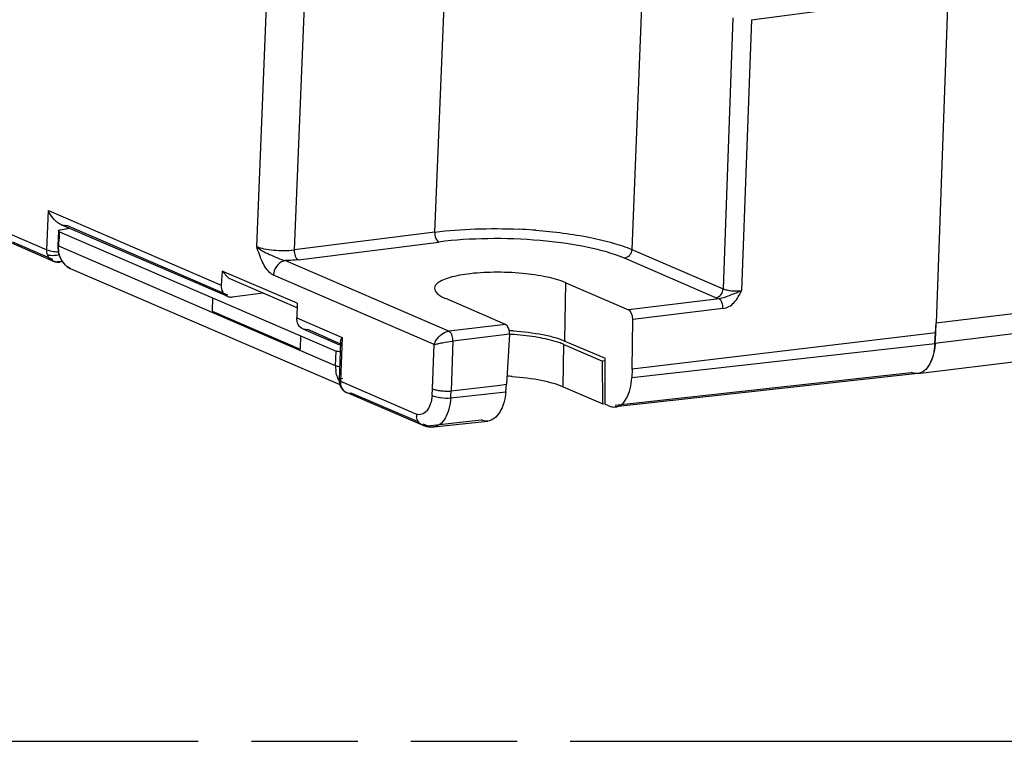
# Model space of a CAD drawing. Header units: millimetres. Extents: x 0 to 210, y 0 to 297.
# Tile 17 of 34: x 71 to 89, y 208 to 221. Entities that reach past the tile are written whole.
import ezdxf

# ---------------------------------------------------------------- set-up
doc = ezdxf.new("R2010")
doc.units = ezdxf.units.MM
doc.header["$LTSCALE"] = 19.36
doc.linetypes.add('PHANTOM', pattern=[0.8, 0.45, -0.05, 0.1, -0.05, 0.1, -0.05])
doc.layers.get('0').update_dxf_attribs({"linetype": 'CONTINUOUS'})
doc.layers.add('DEFAULT_3', color=7, linetype='PHANTOM')

msp = doc.modelspace()

# ---------------------------------------------------------------- linework, layer by layer
at = {"color": 7, "linetype": 'CONTINUOUS'}
for p, q in [((88.3466, 231.20294), (87.77442, 215.30235)), ((87.77442, 215.30235), (148.38378, 222.71595)), ((87.44011, 214.38048), (148.04154, 221.7931)), ((71.77898, 216.97879), (71.76821, 216.71263)), ((71.7966, 216.96351), (76.84044, 214.7883)), ((71.81757, 216.99725), (71.98384, 217.02441)), ((71.79209, 216.87371), (71.78847, 216.78505)), ((71.78467, 216.71173), (71.78393, 216.6983)), ((71.99566, 216.29548), (76.90496, 214.17829)), ((74.58814, 215.75962), (74.57825, 215.5178)), ((74.57825, 215.5178), (76.18561, 214.82461)), ((87.75149, 214.92562), (87.77442, 215.30235)), ((76.19367, 215.06619), (76.18561, 214.82461)), ((76.83022, 214.52203), (76.84044, 214.7883)), ((80.98888, 214.90898), (81.69684, 214.60366)), ((81.74595, 214.60966), (81.69684, 214.60366)), ((81.69805, 213.82915), (81.69684, 214.60366)), ((80.97808, 214.13965), (81.69805, 213.82915)), ((81.69805, 213.82915), (81.73985, 213.834))]:
    msp.add_line(p, q, dxfattribs=at)
at = {"color": 9, "linetype": 'CONTINUOUS'}
for p, q in [((148.35309, 222.33827), (87.75149, 214.92562)), ((75.39203, 216.69139), (75.5916, 221.56875)), ((76.2744, 221.50711), (76.07489, 216.63132)), ((82.42748, 221.56605), (82.2259, 216.63917)), ((84.40793, 220.82483), (85.70546, 220.99321)), ((84.40793, 220.82483), (84.22996, 215.88918)), ((71.56805, 216.63302), (71.59725, 217.34651)), ((70.35138, 217.15773), (71.56805, 216.63302)), ((72.69009, 216.74698), (71.93277, 217.07358)), ((71.94728, 217.04018), (71.94641, 217.0183)), ((78.63691, 216.95433), (76.07489, 216.63132)), ((71.67645, 216.45604), (70.94575, 216.77128)), ((76.14858, 216.4513), (78.71173, 216.77444)), ((76.83022, 214.52203), (71.78393, 216.6983)), ((82.2259, 216.63917), (83.89159, 215.92083)), ((71.67921, 216.42971), (71.67011, 216.43397)), ((75.917, 216.4363), (78.89854, 215.15015)), ((83.76131, 215.7601), (82.09479, 216.4788)), ((78.62732, 214.90645), (75.6984, 216.16958)), ((81.00767, 214.98671), (81.02601, 216.03407)), ((83.81778, 215.74052), (82.16628, 215.54232)), ((83.88927, 215.56151), (82.24451, 215.36412)), ((76.68093, 215.02575), (76.3256, 215.17909)), ((79.92805, 215.27371), (78.89854, 215.15015)), ((76.94963, 215.03824), (76.91692, 214.2388)), ((78.96842, 214.97069), (78.93548, 214.06258)), ((79.99958, 215.0947), (78.96842, 214.97069)), ((81.00767, 214.98671), (81.00813, 214.97275)), ((78.59834, 214.10112), (78.62732, 214.90645)), ((80.97612, 214.14049), (80.98888, 214.90898)), ((87.75381, 214.91831), (82.22579, 214.30373)), ((76.89348, 214.26023), (76.89348, 214.26019)), ((81.92434, 213.80293), (87.32181, 214.39846)), ((76.91692, 214.2388), (78.30221, 213.64113)), ((78.58984, 213.98277), (78.59834, 214.10112)), ((77.02837, 214.03499), (77.03559, 214.03208)), ((78.92933, 213.93708), (79.93319, 214.04863)), ((78.50258, 213.42529), (79.48568, 213.53377)), ((78.41366, 213.43748), (78.41355, 213.43752)), ((78.50258, 213.42529), (78.44176, 213.45156)), ((78.61598, 213.40542), (78.59227, 213.40453)), ((78.61873, 213.40571), (78.61598, 213.40542))]:
    msp.add_line(p, q, dxfattribs=at)
at = {"color": 6, "linetype": 'CONTINUOUS'}
for p, q in [((78.63691, 216.95433), (78.83745, 221.85548)), ((84.07, 220.85587), (83.89159, 215.92083)), ((71.59725, 217.34651), (74.74783, 215.9885)), ((71.66731, 216.43485), (70.46261, 216.95439)), ((74.85609, 215.78572), (71.82938, 217.09102)), ((74.86577, 215.80814), (72.69009, 216.74698)), ((71.7944, 216.4098), (71.80303, 216.41099)), ((71.7987, 216.41037), (71.80199, 216.41085)), ((71.81393, 216.412), (71.80517, 216.41115)), ((71.8505, 216.41736), (71.81394, 216.412)), ((74.76356, 216.24699), (74.74783, 215.9885)), ((74.76356, 216.24699), (74.88242, 216.1167)), ((76.12708, 215.65895), (74.76356, 216.24699)), ((74.88242, 216.1167), (76.12541, 215.58065)), ((81.02601, 216.03407), (82.16628, 215.54232)), ((75.51315, 215.84469), (74.94637, 215.77336)), ((79.92805, 215.27371), (78.83654, 215.74443)), ((76.12708, 215.65895), (76.12148, 215.39611)), ((76.12148, 215.3961), (76.94963, 215.03824)), ((82.23294, 214.4583), (82.24451, 215.36412)), ((76.23552, 215.19083), (76.89975, 214.90437)), ((87.76722, 215.12248), (87.77442, 215.30235)), ((76.68093, 215.02575), (76.9093, 214.92668)), ((79.99958, 215.0947), (79.94576, 214.18378)), ((81.01011, 214.9719), (81.74016, 214.65705)), ((87.76721, 215.12248), (82.23294, 214.4583)), ((87.75382, 214.91868), (87.76722, 215.12248)), ((76.92194, 214.95582), (76.89348, 214.26027)), ((81.74147, 213.82004), (81.74016, 214.65705)), ((82.23294, 214.4583), (82.22581, 214.30371)), ((87.4405, 214.3801), (81.92799, 213.76988)), ((79.77779, 214.164), (79.94604, 214.18364)), ((79.93311, 214.04877), (79.9459, 214.18372)), ((78.41355, 213.43752), (77.02837, 214.03499)), ((78.32033, 213.50347), (77.11564, 214.02252)), ((81.74147, 213.82004), (81.78737, 213.80025)), ((81.78737, 213.80025), (81.81032, 213.79035)), ((78.41357, 213.43752), (78.48901, 213.41312)), ((78.44176, 213.45156), (78.42309, 213.45954)), ((78.61873, 213.40571), (79.60473, 213.51452))]:
    msp.add_line(p, q, dxfattribs=at)
at = {"color": 7, "linetype": 'CONTINUOUS'}
for points in [[(71.76821, 216.71263), (71.76774, 216.6926), (71.77432, 216.60484), (71.79483, 216.52229), (71.8288, 216.44752), (71.87524, 216.38298)], [(71.87524, 216.38298), (71.93267, 216.33123), (71.99558, 216.29553)]]:
    msp.add_lwpolyline(points, dxfattribs=at)
at = {"color": 6, "linetype": 'CONTINUOUS'}
for points in [[(71.66721, 216.43463), (71.67754, 216.43011), (71.68673, 216.42651), (71.69478, 216.42363), (71.70212, 216.42117), (71.71066, 216.41863), (71.71931, 216.41647), (71.72756, 216.41474), (71.73561, 216.41329), (71.74278, 216.4121), (71.74989, 216.41096), (71.75664, 216.41002), (71.76286, 216.40936), (71.76877, 216.40893), (71.77437, 216.40873)], [(71.77437, 216.40873), (71.77969, 216.40874), (71.78478, 216.40893), (71.78978, 216.4093), (71.7944, 216.4098)], [(71.80345, 216.41103), (71.80448, 216.41111), (71.80519, 216.41115)], [(76.89348, 214.26023), (76.8957, 214.21506), (76.90828, 214.16513), (76.93071, 214.12), (76.96138, 214.08177), (76.99915, 214.05132), (77.02897, 214.03616)], [(78.48901, 213.41312), (78.56505, 213.40399), (78.61598, 213.40622)]]:
    msp.add_lwpolyline(points, dxfattribs=at)
at = {"color": 7, "linetype": 'CONTINUOUS'}
for centre, radius, start, end in [((82.98275, 216.34769), 11.20308, 176.848943, 177.079557), ((65.76816, 217.05704), 6.02645, 356.715062, 357.413216), ((77.98001, 216.60296), 6.19383, 177.080083, 177.494665), ((79.72539, 210.07271), 5.02854, 85.910847, 86.872465), ((79.66669, 209.16058), 5.17948, 85.780954, 86.812299)]:
    msp.add_arc(centre, radius, start, end, dxfattribs=at)
at = {"color": 6, "linetype": 'CONTINUOUS'}
for centre, radius, start, end in [((71.93339, 217.33119), 0.26171, 246.585717, 250.876551), ((71.92274, 217.30042), 0.22915, 250.870477, 255.689484), ((79.68481, 206.78631), 10.2345, 85.839946, 87.266765), ((79.69391, 206.91409), 10.1064, 85.543395, 85.838861), ((79.73104, 210.06283), 5.10428, 86.146785, 87.032651)]:
    msp.add_arc(centre, radius, start, end, dxfattribs=at)
at = {"color": 9, "linetype": 'CONTINUOUS'}
for centre, radius, start, end in [((71.74354, 216.57902), 0.16259, 246.690316, 251.07165), ((71.7462, 216.59499), 0.17883, 264.221036, 276.442442), ((75.98651, 216.15757), 0.28837, 169.68873, 177.613838), ((77.36458, 214.49978), 0.53481, 177.616208, 187.639138), ((77.1845, 214.22768), 0.26781, 177.621928, 187.4233), ((77.09852, 214.19309), 0.17314, 222.553719, 235.437501), ((77.09406, 214.18694), 0.16554, 235.499656, 246.62117), ((77.09554, 214.20063), 0.17923, 263.64528, 276.437496), ((78.56964, 213.62995), 0.26766, 177.60617, 187.963108), ((78.59406, 213.60861), 0.20359, 265.311298, 269.484621)]:
    msp.add_arc(centre, radius, start, end, dxfattribs=at)
at = {"color": 6, "linetype": 'CONTINUOUS'}
for centre, major_axis, ratio, start_param, end_param in [((82.1637, 215.39766), (-0.02266, 0.14833), 0.52308794, -1.87785112, -0.31608566), ((79.91871, 215.12823), (-0.01368, 0.14941), 0.53656718, -1.84592676, -0.2841613)]:
    msp.add_ellipse(centre, major_axis=major_axis, ratio=ratio, start_param=start_param, end_param=end_param, dxfattribs=at)
for points, knots in [([(71.74989, 217.13981), (71.73251, 217.15372), (71.66954, 217.2128), (71.62175, 217.28748), (71.59725, 217.34651)], [0, 0, 0, 0, 0.25831279, 1, 1, 1, 1]), ([(71.93277, 217.07358), (71.92749, 217.07285), (71.90515, 217.07115), (71.8826, 217.07419), (71.8661, 217.07838)], [0, 0, 0, 0, 0.23870123, 1, 1, 1, 1]), ([(78.63691, 216.95433), (78.63564, 216.91619), (78.64608, 216.84998), (78.68524, 216.78605), (78.71173, 216.77444)], [0, 0, 0, 0, 0.56889519, 1, 1, 1, 1]), ([(78.63691, 216.95434), (78.88102, 216.98622), (79.39325, 217.02407), (79.90653, 217.02094), (80.17285, 217.00917)], [0, 0, 0, 0, 0.48011068, 1, 1, 1, 1]), ([(80.47922, 216.98994), (80.81308, 216.96392), (81.28835, 216.90473), (81.86871, 216.76854), (82.11687, 216.68555), (82.22589, 216.63917)], [0, 0, 0, 0, 0.56207857, 0.80114406, 1, 1, 1, 1]), ([(82.09479, 216.4788), (81.88303, 216.56907), (81.37175, 216.70516), (80.53491, 216.81806), (79.62306, 216.85122), (79.0066, 216.81297), (78.71173, 216.77444)], [0, 0, 0, 0, 0.20173347, 0.46009156, 0.73939711, 1, 1, 1, 1]), ([(71.58009, 216.54317), (71.57531, 216.55758), (71.56674, 216.58711), (71.56743, 216.61781), (71.56805, 216.63303)], [0, 0, 0, 0, 0.49930634, 1, 1, 1, 1]), ([(71.56806, 216.63302), (71.59661, 216.62109), (71.66609, 216.60467), (71.73656, 216.5981), (71.77629, 216.5967)], [0, 0, 0, 0, 0.43763894, 1, 1, 1, 1]), ([(82.22589, 216.63918), (82.22433, 216.60115), (82.19725, 216.52765), (82.12952, 216.4834), (82.09479, 216.4788)], [0, 0, 0, 0, 0.52067064, 1, 1, 1, 1]), ([(80.23332, 216.203), (80.06121, 216.21888), (79.72647, 216.23198), (79.39173, 216.21222), (79.23153, 216.19102)], [0, 0, 0, 0, 0.51681026, 1, 1, 1, 1]), ([(79.23153, 216.19102), (79.10563, 216.17437), (78.93397, 216.14344), (78.74379, 216.06627), (78.67814, 216.02001), (78.65758, 215.99454)], [0, 0, 0, 0, 0.61906026, 0.84046952, 1, 1, 1, 1]), ([(81.02601, 216.03407), (80.91664, 216.08124), (80.6526, 216.15055), (80.38441, 216.18905), (80.23332, 216.203)], [0, 0, 0, 0, 0.43977227, 1, 1, 1, 1]), ([(74.74783, 215.98851), (74.74515, 215.94625), (74.75836, 215.86204), (74.82111, 215.80081), (74.85609, 215.78572)], [0, 0, 0, 0, 0.52632035, 1, 1, 1, 1]), ([(78.63301, 215.93549), (78.63117, 215.89906), (78.67271, 215.83868), (78.75119, 215.78503), (78.80572, 215.75773), (78.83654, 215.74443)], [0, 0, 0, 0, 0.37695555, 0.65312997, 1, 1, 1, 1]), ([(78.65758, 215.99454), (78.65387, 215.98994), (78.64134, 215.97249), (78.6338, 215.95108), (78.63301, 215.93549)], [0, 0, 0, 0, 0.27462182, 1, 1, 1, 1]), ([(84.22996, 215.88918), (84.19792, 215.87306), (84.1311, 215.84361), (84.02713, 215.80749), (83.92536, 215.76569), (83.85418, 215.7427), (83.81778, 215.74052)], [0, 0, 0, 0, 0.24501749, 0.49823776, 0.75082863, 1, 1, 1, 1]), ([(76.23552, 215.19082), (76.20007, 215.20612), (76.1366, 215.26821), (76.12045, 215.35287), (76.12148, 215.39611)], [0, 0, 0, 0, 0.47163939, 1, 1, 1, 1]), ([(80.07405, 215.15557), (80.25314, 215.1435), (80.50825, 215.11375), (80.8193, 215.04162), (80.95208, 214.99702), (81.01011, 214.9719)], [0, 0, 0, 0, 0.56249265, 0.80182273, 1, 1, 1, 1]), ([(87.75382, 214.91868), (87.74917, 214.84871), (87.7298, 214.71841), (87.66525, 214.54816), (87.57026, 214.42471), (87.48199, 214.38483), (87.4405, 214.38009)], [0, 0, 0, 0, 0.31552978, 0.58838117, 0.8120908, 1, 1, 1, 1]), ([(81.92799, 213.7699), (81.96866, 213.77419), (82.05508, 213.81409), (82.14635, 213.93664), (82.20627, 214.10559), (82.22268, 214.23445), (82.22581, 214.30371)], [0, 0, 0, 0, 0.18715353, 0.40977703, 0.68273551, 1, 1, 1, 1]), ([(78.59834, 214.10112), (78.61912, 214.09131), (78.67001, 214.07733), (78.75295, 214.06374), (78.8439, 214.0585), (78.90578, 214.05928), (78.9355, 214.06258)], [0, 0, 0, 0, 0.20162859, 0.45873403, 0.73758683, 1, 1, 1, 1]), ([(79.93311, 214.04877), (79.92654, 213.97914), (79.9033, 213.84954), (79.83407, 213.68068), (79.73577, 213.5589), (79.64667, 213.51913), (79.60473, 213.51453)], [0, 0, 0, 0, 0.31351574, 0.58603182, 0.81086009, 1, 1, 1, 1]), ([(81.81031, 213.78988), (81.81997, 213.78571), (81.85748, 213.77178), (81.89865, 213.7668), (81.92799, 213.7699)], [0, 0, 0, 0, 0.26291358, 1, 1, 1, 1]), ([(79.60473, 213.51453), (79.57501, 213.51127), (79.53336, 213.51566), (79.49539, 213.52958), (79.48572, 213.53375)], [0, 0, 0, 0, 0.73944296, 1, 1, 1, 1])]:
    msp.add_open_spline(points, degree=3, knots=knots, dxfattribs=at)
for points in [[(71.82939, 217.09103), (71.80085, 217.10336), (71.77417, 217.12039), (71.74989, 217.13981)], [(71.80523, 216.41119), (71.7921, 216.41056), (71.77864, 216.41286), (71.76625, 216.41729)], [(71.84604, 216.42299), (71.83616, 216.41751), (71.82515, 216.41364), (71.81397, 216.41202)], [(74.85609, 215.78572), (74.88398, 215.77369), (74.91621, 215.76972), (74.94637, 215.77336)], [(76.32559, 215.17909), (76.2956, 215.17494), (76.26332, 215.17883), (76.23552, 215.19082)], [(76.92194, 214.95582), (76.92256, 214.97098), (76.92628, 214.98608), (76.93153, 215.00031)], [(76.93153, 215.00031), (76.93637, 215.01346), (76.94261, 215.02611), (76.94963, 215.03824)], [(87.38367, 214.38109), (87.36249, 214.38421), (87.34162, 214.39039), (87.32197, 214.39888)], [(87.4405, 214.38009), (87.42168, 214.37793), (87.40241, 214.37832), (87.38367, 214.38109)], [(78.92933, 213.93708), (78.93066, 213.97894), (78.93416, 214.02072), (78.93548, 214.06258)], [(78.93548, 214.06258), (79.21642, 214.09503), (79.49694, 214.13095), (79.7778, 214.16404)]]:
    msp.add_open_spline(points, degree=3, dxfattribs=at)
at = {"color": 7, "linetype": 'CONTINUOUS'}
for points, knots in [([(71.79662, 216.9635), (71.794, 216.96456), (71.78721, 216.96764), (71.77876, 216.97367), (71.77897, 216.97879)], [0, 0, 0, 0, 0.35489632, 1, 1, 1, 1]), ([(71.77897, 216.97879), (71.77918, 216.98375), (71.79468, 216.99343), (71.80795, 216.99568), (71.81757, 216.99725)], [0, 0, 0, 0, 0.33755801, 1, 1, 1, 1]), ([(80.87631, 214.95108), (80.75994, 214.98915), (80.49669, 215.04737), (80.22966, 215.07802), (80.08397, 215.08845)], [0, 0, 0, 0, 0.45602262, 1, 1, 1, 1]), ([(76.91441, 214.77396), (76.90926, 214.77427), (76.89028, 214.77584), (76.87136, 214.77881), (76.85794, 214.78238)], [0, 0, 0, 0, 0.27108918, 1, 1, 1, 1]), ([(80.98888, 214.90898), (80.98025, 214.9127), (80.94324, 214.92806), (80.90546, 214.94154), (80.87631, 214.95108)], [0, 0, 0, 0, 0.23448379, 1, 1, 1, 1]), ([(87.75149, 214.92561), (87.7472, 214.85521), (87.72835, 214.72397), (87.66452, 214.55208), (87.57006, 214.42707), (87.48178, 214.38555), (87.44011, 214.38048)], [0, 0, 0, 0, 0.31530067, 0.5883952, 0.81238343, 1, 1, 1, 1]), ([(80.04775, 214.32602), (80.22575, 214.31288), (80.47926, 214.2819), (80.78837, 214.20916), (80.92036, 214.16462), (80.97808, 214.13965)], [0, 0, 0, 0, 0.56244383, 0.80181799, 1, 1, 1, 1])]:
    msp.add_open_spline(points, degree=3, knots=knots, dxfattribs=at)
at = {"color": 9, "linetype": 'CONTINUOUS'}
for points, knots in [([(71.76821, 216.71263), (71.76816, 216.71149), (71.77032, 216.70411), (71.77827, 216.70075), (71.78395, 216.6983)], [0, 0, 0, 0, 0.15662519, 1, 1, 1, 1]), ([(71.80687, 216.51763), (71.80237, 216.53171), (71.78671, 216.59061), (71.78196, 216.65224), (71.78393, 216.6983)], [0, 0, 0, 0, 0.24286047, 1, 1, 1, 1]), ([(75.39203, 216.69139), (75.43472, 216.67355), (75.53775, 216.64693), (75.76565, 216.6163), (75.95137, 216.61594), (76.07489, 216.63132)], [0, 0, 0, 0, 0.20112393, 0.45894115, 1, 1, 1, 1]), ([(75.65196, 216.19878), (75.58351, 216.24978), (75.484, 216.41955), (75.42351, 216.59442), (75.39203, 216.69139)], [0, 0, 0, 0, 0.45569529, 1, 1, 1, 1]), ([(75.39203, 216.69139), (75.42368, 216.66264), (75.49748, 216.60671), (75.62992, 216.54856), (75.76814, 216.48417), (75.86609, 216.44581), (75.91694, 216.43631)], [0, 0, 0, 0, 0.21841816, 0.46847651, 0.73574307, 1, 1, 1, 1]), ([(76.07489, 216.63133), (76.07362, 216.5932), (76.08239, 216.53654), (76.11518, 216.47743), (76.13723, 216.45638), (76.14858, 216.4513)], [0, 0, 0, 0, 0.56636017, 0.8153233, 1, 1, 1, 1]), ([(71.67011, 216.43397), (71.64817, 216.44506), (71.6217, 216.4673), (71.60307, 216.49474), (71.5987, 216.50212)], [0, 0, 0, 0, 0.74149811, 1, 1, 1, 1]), ([(71.78982, 216.54239), (71.77381, 216.53814), (71.71565, 216.52561), (71.65391, 216.52259), (71.61193, 216.53235)], [0, 0, 0, 0, 0.2775814, 1, 1, 1, 1]), ([(71.99555, 216.29553), (71.95176, 216.31444), (71.86959, 216.37744), (71.82262, 216.46836), (71.80687, 216.51763)], [0, 0, 0, 0, 0.47973066, 1, 1, 1, 1]), ([(75.91696, 216.43632), (75.86617, 216.42976), (75.76371, 216.37014), (75.71313, 216.26613), (75.7028, 216.20919)], [0, 0, 0, 0, 0.46951868, 1, 1, 1, 1]), ([(76.14858, 216.4513), (76.13046, 216.44901), (76.05353, 216.44063), (75.97611, 216.437), (75.917, 216.4363)], [0, 0, 0, 0, 0.2360587, 1, 1, 1, 1]), ([(83.7613, 215.7601), (83.79594, 215.76476), (83.86344, 215.80929), (83.89015, 215.8828), (83.89159, 215.92083)], [0, 0, 0, 0, 0.47873995, 1, 1, 1, 1]), ([(83.88927, 215.56151), (83.92674, 215.56941), (84.00399, 215.59271), (84.09819, 215.67326), (84.1713, 215.77586), (84.2109, 215.85105), (84.22996, 215.88918)], [0, 0, 0, 0, 0.23368596, 0.48218809, 0.73982475, 1, 1, 1, 1]), ([(83.89162, 215.92083), (83.91262, 215.91194), (83.96342, 215.89866), (84.07632, 215.88306), (84.16841, 215.88236), (84.22995, 215.88918)], [0, 0, 0, 0, 0.1999707, 0.45699501, 1, 1, 1, 1]), ([(83.76131, 215.7601), (83.76548, 215.7583), (83.78395, 215.7508), (83.80297, 215.74471), (83.81778, 215.74052)], [0, 0, 0, 0, 0.22803408, 1, 1, 1, 1]), ([(83.88927, 215.56151), (83.89036, 215.59941), (83.88035, 215.66453), (83.84343, 215.72857), (83.81778, 215.74052)], [0, 0, 0, 0, 0.57258121, 1, 1, 1, 1]), ([(78.62732, 214.90645), (78.63608, 214.93538), (78.68894, 215.04826), (78.80489, 215.13889), (78.89879, 215.15004)], [0, 0, 0, 0, 0.24225518, 1, 1, 1, 1]), ([(78.89854, 215.15015), (78.90126, 215.14728), (78.91789, 215.12963), (78.93469, 215.11176), (78.94569, 215.09469)], [0, 0, 0, 0, 0.16308168, 1, 1, 1, 1]), ([(78.62732, 214.90645), (78.64843, 214.9133), (78.69883, 214.92448), (78.81214, 214.94785), (78.9046, 214.96322), (78.96842, 214.97069)], [0, 0, 0, 0, 0.19169972, 0.44491919, 1, 1, 1, 1]), ([(78.96842, 214.97069), (78.96944, 215.0029), (78.96383, 215.04574), (78.94967, 215.08554), (78.94569, 215.09469)], [0, 0, 0, 0, 0.76370477, 1, 1, 1, 1]), ([(76.83022, 214.52203), (76.83474, 214.52008), (76.85852, 214.51226), (76.88354, 214.5091), (76.90352, 214.50778)], [0, 0, 0, 0, 0.19753225, 1, 1, 1, 1]), ([(76.96214, 214.28872), (76.94562, 214.2867), (76.92382, 214.28337), (76.89368, 214.26897), (76.89376, 214.26022)], [0, 0, 0, 0, 0.65558602, 1, 1, 1, 1]), ([(76.89376, 214.26018), (76.89379, 214.25821), (76.8977, 214.24756), (76.90877, 214.24232), (76.91692, 214.2388)], [0, 0, 0, 0, 0.18160446, 1, 1, 1, 1]), ([(76.91894, 214.19308), (76.92041, 214.18183), (76.92873, 214.13957), (76.9495, 214.09936), (76.97098, 214.076)], [0, 0, 0, 0, 0.26339387, 1, 1, 1, 1]), ([(78.58984, 213.98277), (78.58788, 213.9273), (78.56541, 213.82716), (78.50353, 213.70211), (78.41079, 213.62679), (78.33136, 213.62492), (78.30221, 213.64113)], [0, 0, 0, 0, 0.32545746, 0.59227315, 0.8044155, 1, 1, 1, 1]), ([(78.58984, 213.98277), (78.60976, 213.97221), (78.66066, 213.95461), (78.77389, 213.93312), (78.86782, 213.93009), (78.92932, 213.93708)], [0, 0, 0, 0, 0.19561281, 0.46296108, 1, 1, 1, 1]), ([(78.92933, 213.93708), (78.92447, 213.86791), (78.90479, 213.73892), (78.83884, 213.57153), (78.74571, 213.44996), (78.65925, 213.41024), (78.61873, 213.40573)], [0, 0, 0, 0, 0.31637139, 0.5905098, 0.81395966, 1, 1, 1, 1]), ([(78.41357, 213.43755), (78.38441, 213.45022), (78.3316, 213.49527), (78.30926, 213.55959), (78.30456, 213.59287)], [0, 0, 0, 0, 0.48606779, 1, 1, 1, 1]), ([(78.50257, 213.4253), (78.4804, 213.42258), (78.44931, 213.42441), (78.42082, 213.43441), (78.41367, 213.43751)], [0, 0, 0, 0, 0.74148541, 1, 1, 1, 1]), ([(78.50259, 213.42529), (78.50879, 213.42255), (78.53278, 213.41301), (78.55835, 213.40726), (78.57733, 213.40571)], [0, 0, 0, 0, 0.26233845, 1, 1, 1, 1])]:
    msp.add_open_spline(points, degree=3, knots=knots, dxfattribs=at)
for points in [[(71.5987, 216.50212), (71.59104, 216.51505), (71.58481, 216.52891), (71.58008, 216.54318)], [(71.61193, 216.53235), (71.60101, 216.53489), (71.5902, 216.53833), (71.58009, 216.54316)], [(71.7282, 216.41707), (71.7155, 216.41837), (71.70287, 216.42109), (71.6908, 216.42523)], [(75.6984, 216.16958), (75.68223, 216.17813), (75.66662, 216.18785), (75.65196, 216.19878)], [(76.8547, 214.34088), (76.84519, 214.36937), (76.83854, 214.39892), (76.83452, 214.42869)], [(76.89318, 214.25697), (76.87731, 214.28333), (76.86444, 214.31169), (76.8547, 214.34088)], [(77.03559, 214.03207), (77.04846, 214.02724), (77.06205, 214.02404), (77.07571, 214.0225)]]:
    msp.add_open_spline(points, degree=3, dxfattribs=at)
at = {"color": 7, "linetype": 'CONTINUOUS'}
msp.add_open_spline([(76.85794, 214.78238), (76.85198, 214.78396), (76.84606, 214.78581), (76.84042, 214.7883)], degree=3, dxfattribs=at)
at = {"layer": 'DEFAULT_3', "color": 7, "linetype": 'PHANTOM'}
msp.add_line((50.12864, 207.68), (150.12864, 207.68), dxfattribs=at)

doc.saveas('drawing.dxf')
